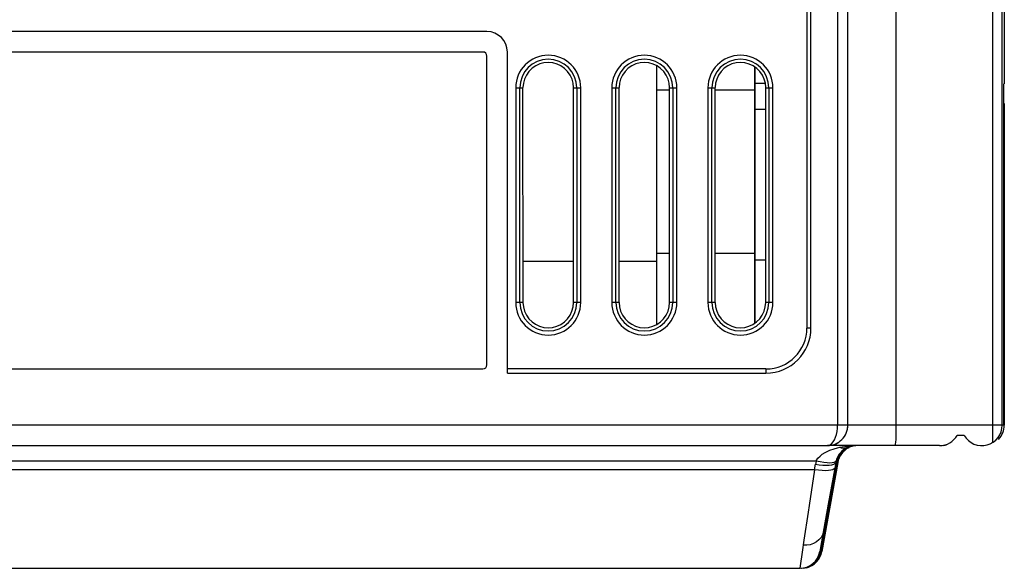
# Model space of a CAD drawing. Header units: millimetres. Extents: x 279 to 812, y 147 to 749.
# Tile 5 of 27: x 545 to 593, y 147 to 173. Entities that reach past the tile are written whole.
import ezdxf

# ---------------------------------------------------------------- set-up
doc = ezdxf.new("R2010")
doc.units = ezdxf.units.MM
doc.header["$LTSCALE"] = 65.395
doc.layers.get('0').update_dxf_attribs({"linetype": 'CONTINUOUS'})

msp = doc.modelspace()

# ---------------------------------------------------------------- linework, layer by layer
for p, q in [((584.902, 225.067), (584.902, 153.567)), ((585.403, 153.567), (585.403, 225.067)), ((587.776, 153.567), (587.776, 225.067)), ((592.483, 225.067), (592.483, 153.396)), ((592.957, 153.567), (592.957, 225.067)), ((583.402, 219.317), (583.402, 158.317)), ((583.602, 158.317), (583.602, 219.317)), ((593.057, 215.567), (593.057, 170.267)), ((567.752, 172.817), (517.252, 172.817)), ((567.552, 171.817), (517.452, 171.817)), ((567.752, 156.517), (567.752, 171.617)), ((568.752, 156.117), (568.752, 171.817)), ((576.056, 161.577), (576.056, 171.147)), ((576.056, 158.49), (576.056, 171.147)), ((580.838, 171.093), (580.838, 170.294)), ((580.855, 171.081), (580.855, 170.294)), ((569.162, 170.067), (569.516, 170.067)), ((569.162, 170.067), (569.162, 159.567)), ((569.361, 159.567), (569.361, 170.067)), ((569.519, 159.567), (569.516, 170.067)), ((571.99, 159.574), (571.99, 170.074)), ((571.991, 170.067), (572.343, 170.067)), ((572.144, 170.067), (572.144, 159.567)), ((572.343, 159.567), (572.343, 170.067)), ((573.862, 170.067), (574.216, 170.067)), ((573.862, 170.067), (573.862, 159.567)), ((574.061, 159.567), (574.061, 170.067)), ((574.219, 159.567), (574.216, 170.067)), ((576.69, 159.574), (576.69, 170.074)), ((576.691, 170.067), (577.043, 170.067)), ((576.844, 170.067), (576.844, 159.567)), ((577.043, 159.567), (577.043, 170.067)), ((578.562, 170.067), (578.916, 170.067)), ((578.562, 170.067), (578.562, 159.567)), ((578.761, 159.567), (578.761, 170.067)), ((578.919, 159.567), (578.916, 170.067)), ((580.836, 170.294), (580.835, 161.658)), ((580.836, 170.294), (581.369, 170.294)), ((580.855, 170.294), (581.369, 170.294)), ((580.855, 170.294), (580.855, 161.658)), ((581.39, 159.574), (581.39, 170.074)), ((581.391, 170.067), (581.743, 170.067)), ((581.544, 170.067), (581.544, 159.567)), ((581.743, 159.567), (581.743, 170.067)), ((593.039, 170.247), (593.039, 170.267)), ((593.039, 169.49), (593.039, 170.247)), ((576.056, 169.975), (576.69, 169.975)), ((576.056, 169.975), (576.69, 169.975)), ((578.917, 169.975), (580.836, 169.975)), ((578.917, 169.975), (580.836, 169.975)), ((593.038, 153.567), (593.039, 169.49)), ((593.057, 169.294), (593.057, 153.568)), ((580.835, 169.024), (581.39, 169.024)), ((580.855, 169.024), (581.39, 169.024)), ((576.056, 161.975), (576.69, 161.975)), ((576.056, 161.975), (576.69, 161.975)), ((578.918, 161.975), (580.835, 161.975)), ((578.918, 161.975), (580.835, 161.975)), ((571.99, 161.577), (569.518, 161.577)), ((576.056, 161.577), (574.218, 161.577)), ((580.835, 161.658), (581.39, 161.658)), ((580.838, 161.658), (580.838, 158.545)), ((580.855, 161.658), (581.39, 161.658)), ((580.855, 161.658), (580.855, 158.557)), ((569.519, 159.567), (569.162, 159.567)), ((572.343, 159.567), (571.989, 159.567)), ((574.219, 159.567), (573.862, 159.567)), ((577.043, 159.567), (576.689, 159.567)), ((578.919, 159.567), (578.562, 159.567)), ((581.743, 159.567), (581.389, 159.567)), ((583.602, 158.317), (583.402, 158.317)), ((517.452, 156.317), (567.552, 156.317)), ((581.402, 156.317), (568.752, 156.317)), ((568.752, 156.117), (581.402, 156.117)), ((581.402, 156.317), (581.402, 156.117)), ((585.403, 153.567), (497.953, 153.567)), ((592.957, 153.567), (585.405, 153.567)), ((592.481, 153.23), (592.48, 153.074)), ((592.483, 153.396), (592.481, 153.23)), ((593.038, 153.567), (592.957, 153.567)), ((591.091, 153.067), (590.757, 153.067)), ((592.48, 153.074), (592.477, 152.932)), ((501.019, 152.567), (584.403, 152.567)), ((589.892, 152.567), (584.405, 152.567)), ((584.892, 152.461), (585.006, 152.486)), ((506.937, 151.826), (583.864, 151.826)), ((584.073, 147.392), (584.85, 151.743)), ((584.112, 147.393), (584.888, 151.746)), ((584.911, 151.744), (584.134, 147.392)), ((584.812, 151.743), (584.763, 151.468)), ((584.78, 151.697), (584.808, 151.739)), ((584.799, 151.785), (584.83, 151.826)), ((584.827, 151.814), (584.808, 151.739)), ((584.83, 151.827), (584.827, 151.814)), ((584.877, 151.714), (584.888, 151.746)), ((584.896, 151.746), (584.888, 151.746)), ((584.891, 151.744), (584.911, 151.744)), ((583.778, 151.385), (507.024, 151.385)), ((583.778, 151.385), (583.514, 149.638)), ((583.778, 151.385), (583.827, 151.66)), ((584.763, 151.468), (584.449, 149.71)), ((583.464, 149.306), (583.258, 147.936)), ((583.514, 149.638), (583.464, 149.306)), ((584.449, 149.71), (584.205, 148.342)), ((584.205, 148.342), (584.037, 147.392)), ((583.258, 147.936), (583.17, 147.355)), ((583.17, 147.355), (583.072, 146.696)), ((584.073, 147.392), (584.037, 147.392)), ((584.112, 147.393), (584.118, 147.393)), ((584.134, 147.392), (584.114, 147.392)), ((584.073, 147.319), (584.058, 147.306)), ((507.755, 146.567), (583.053, 146.567)), ((583.072, 146.696), (583.053, 146.567)), ((583.127, 146.567), (583.124, 146.569))]:
    msp.add_line(p, q)
for points in [[(571.99, 170.074), (571.97, 170.289), (571.916, 170.493), (571.824, 170.687), (571.701, 170.864), (571.55, 171.015), (571.376, 171.137), (571.181, 171.228), (570.973, 171.285), (570.759, 171.305), (570.544, 171.287), (570.336, 171.232), (570.14, 171.142), (569.964, 171.02), (569.811, 170.869), (569.685, 170.691), (569.592, 170.495), (569.537, 170.29), (569.517, 170.074)], [(576.69, 170.074), (576.67, 170.289), (576.616, 170.493), (576.524, 170.687), (576.401, 170.864), (576.25, 171.015), (576.076, 171.137), (575.881, 171.228), (575.673, 171.285), (575.459, 171.305), (575.244, 171.287), (575.036, 171.232), (574.84, 171.142), (574.664, 171.02), (574.511, 170.869), (574.385, 170.691), (574.292, 170.495), (574.237, 170.29), (574.217, 170.074)], [(581.39, 170.074), (581.37, 170.289), (581.316, 170.493), (581.224, 170.687), (581.101, 170.864), (580.95, 171.015), (580.776, 171.137), (580.581, 171.228), (580.373, 171.285), (580.159, 171.305), (579.944, 171.287), (579.736, 171.232), (579.54, 171.142), (579.364, 171.02), (579.211, 170.869), (579.085, 170.691), (578.992, 170.495), (578.937, 170.29), (578.917, 170.074)], [(569.517, 159.574), (569.538, 159.351), (569.594, 159.143), (569.686, 158.948), (569.808, 158.773), (569.959, 158.622), (570.133, 158.5), (570.327, 158.409), (570.534, 158.352), (570.748, 158.333), (570.963, 158.351), (571.17, 158.406), (571.366, 158.495), (571.541, 158.617), (571.694, 158.768), (571.819, 158.944), (571.913, 159.141), (571.969, 159.35), (571.99, 159.574)], [(574.217, 159.574), (574.238, 159.351), (574.294, 159.143), (574.386, 158.948), (574.508, 158.773), (574.659, 158.622), (574.833, 158.5), (575.027, 158.409), (575.234, 158.352), (575.448, 158.333), (575.663, 158.351), (575.87, 158.406), (576.066, 158.495), (576.241, 158.617), (576.394, 158.768), (576.519, 158.944), (576.613, 159.141), (576.669, 159.35), (576.69, 159.574)], [(578.917, 159.574), (578.938, 159.351), (578.994, 159.143), (579.086, 158.948), (579.208, 158.773), (579.359, 158.622), (579.533, 158.5), (579.727, 158.409), (579.934, 158.352), (580.148, 158.333), (580.363, 158.351), (580.57, 158.406), (580.766, 158.495), (580.941, 158.617), (581.094, 158.768), (581.219, 158.944), (581.313, 159.141), (581.369, 159.35), (581.39, 159.574)], [(584.403, 152.567), (584.487, 152.581), (584.564, 152.619), (584.63, 152.675), (584.691, 152.749), (584.753, 152.853), (584.807, 152.978), (584.848, 153.116), (584.878, 153.262), (584.896, 153.414), (584.902, 153.567)], [(587.724, 152.567), (587.734, 152.587), (587.744, 152.644), (587.753, 152.736), (587.761, 152.86), (587.767, 153.012), (587.772, 153.185), (587.775, 153.372), (587.776, 153.567)], [(592.477, 152.932), (592.474, 152.81), (592.472, 152.756), (592.471, 152.709)], [(583.864, 151.826), (583.944, 151.947), (584.044, 152.055), (584.157, 152.148), (584.302, 152.237), (584.518, 152.337)], [(584.518, 152.337), (584.736, 152.416), (584.892, 152.461)], [(585.006, 152.486), (585.131, 152.511), (585.258, 152.531), (585.388, 152.546), (585.521, 152.558)], [(585.006, 152.486), (585.075, 152.465), (585.144, 152.453), (585.212, 152.448), (585.277, 152.453), (585.341, 152.465), (585.401, 152.486)], [(585.521, 152.558), (585.657, 152.565), (585.795, 152.567)], [(583.864, 151.826), (583.856, 151.799), (583.85, 151.771), (583.843, 151.744), (583.837, 151.716), (583.832, 151.688), (583.827, 151.66)], [(583.864, 151.827), (584.048, 151.786), (584.225, 151.756), (584.386, 151.738), (584.528, 151.732), (584.644, 151.738), (584.735, 151.755), (584.799, 151.785)], [(584.351, 151.612), (584.498, 151.618), (584.62, 151.634), (584.715, 151.66), (584.78, 151.697)], [(584.763, 151.468), (584.736, 151.424), (584.675, 151.387), (584.581, 151.36), (584.459, 151.343), (584.312, 151.338), (584.145, 151.343), (583.965, 151.359), (583.778, 151.385)], [(583.827, 151.66), (584.01, 151.634), (584.187, 151.618), (584.351, 151.612)], [(584.205, 148.342), (584.164, 148.201), (584.093, 148.071), (583.994, 147.954), (583.871, 147.855), (583.727, 147.778), (583.568, 147.723), (583.397, 147.694), (583.221, 147.691)], [(584.112, 147.393), (584.099, 147.355), (584.073, 147.319)]]:
    msp.add_lwpolyline(points)
for centre, radius, start, end in [((567.752, 171.817), 1, 0, 90), ((567.552, 171.617), 0.2, 0, 90), ((570.752, 170.067), 1.591, 0, 180), ((570.752, 170.067), 1.392, 0, 180), ((575.452, 170.067), 1.591, 0, 180), ((575.452, 170.067), 1.392, 0, 180), ((580.152, 170.067), 1.591, 0, 180), ((580.152, 170.067), 1.392, 0, 180), ((570.752, 159.567), 1.591, 180, 360), ((570.752, 159.567), 1.392, 180, 360), ((575.452, 159.567), 1.591, 180, 360), ((575.452, 159.567), 1.392, 180, 360), ((580.152, 159.567), 1.591, 180, 360), ((580.152, 159.567), 1.392, 180, 360), ((581.402, 158.317), 2.2, 270, 360), ((581.402, 158.317), 2, 270, 360), ((567.552, 156.517), 0.2, 270, 0), ((584.403, 153.567), 1, 269.9938, 0), ((584.405, 153.567), 1, 270, 0), ((591.957, 153.567), 1, 209.9931, 0), ((592.057, 153.568), 1, 316.049, 360), ((589.891, 153.567), 1, 270.0147, 330.0073), ((585.796, 151.567), 1, 113.2565, 164.9412), ((585.835, 151.567), 1, 90.0098, 169.8724), ((585.841, 151.57), 1, 118.1359, 169.8986), ((585.843, 151.57), 1, 111.7513, 169.8995), ((585.873, 151.57), 1, 97.0329, 169.8803), ((585.895, 151.568), 1, 116.624, 169.8719), ((585.795, 151.567), 1, 90.0234, 113.2489), ((585.876, 151.568), 1, 95.8387, 109.9654), ((589.973, 153.568), 1, 277.5615, 284.9969), ((585.796, 151.567), 1, 165.7174, 169.8722), ((585.815, 151.567), 1, 169.674, 169.8782), ((583.053, 147.567), 1, 269.9999, 349.8719), ((583.088, 147.567), 1, 269.9999, 349.8719), ((583.127, 147.568), 1, 270.0059, 349.911), ((583.093, 147.568), 1, 272.8208, 349.8696), ((583.094, 147.568), 1, 277.957, 349.8699), ((583.149, 147.568), 1, 283.312, 349.8719)]:
    msp.add_arc(centre, radius, start, end)

doc.saveas('drawing.dxf')
